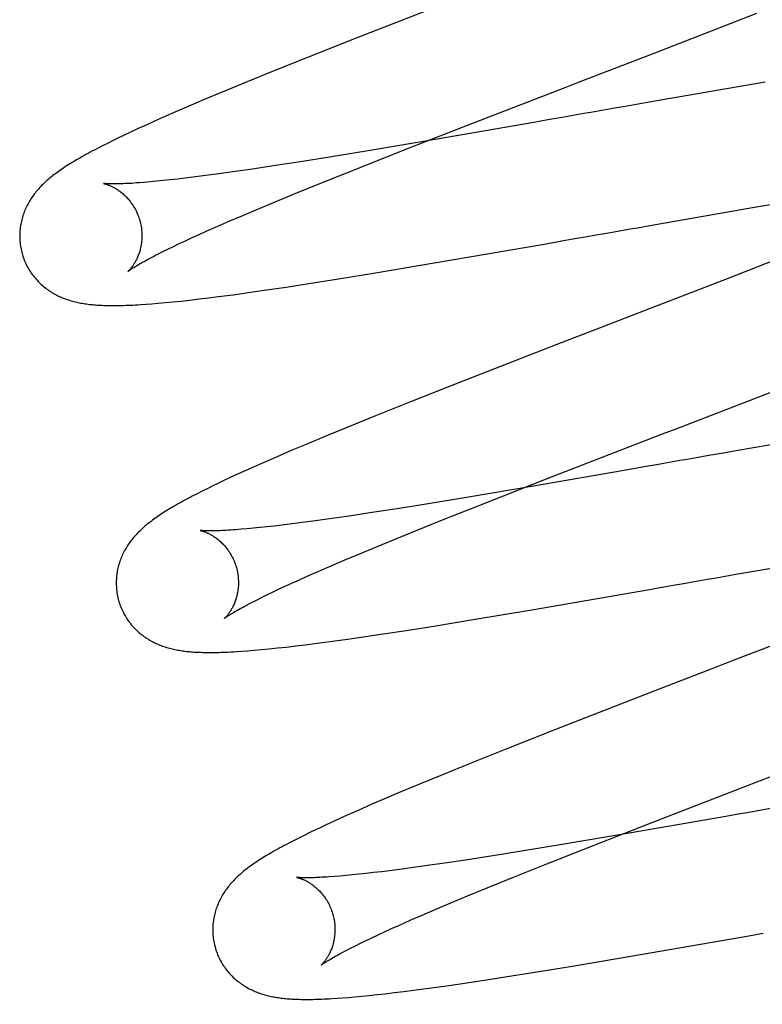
# Model space of a CAD drawing. Header units: inches. Extents: x 0 to 215, y 0 to 139.
# Tile 20 of 111: x 103.565 to 103.687, y 52.407 to 52.568. Entities that reach past the tile are written whole.
import ezdxf

# ---------------------------------------------------------------- set-up
doc = ezdxf.new("R2010")
doc.units = ezdxf.units.IN
doc.header["$LTSCALE"] = 11.804375
doc.header["$MEASUREMENT"] = 0
doc.linetypes.add('HIDDEN', pattern=[0.2, 0.1, -0.1])
doc.layers.add('DEFAULT_2', color=8, linetype='HIDDEN')

msp = doc.modelspace()

# ---------------------------------------------------------------- linework, layer by layer
at = {"layer": 'DEFAULT_2', "color": 8, "linetype": 'HIDDEN'}
for p, q in [((103.65239, 56.25888), (103.65239, 50.75838)), ((103.6351, 52.57129), (103.62037, 52.56554)), ((103.66885, 52.56301), (103.68563, 52.56956)), ((103.62037, 52.56554), (103.61243, 52.5624)), ((103.61243, 52.5624), (103.60677, 52.56013)), ((103.6565, 52.55823), (103.66885, 52.56301)), ((103.60677, 52.56013), (103.60226, 52.5583)), ((103.60226, 52.5583), (103.59881, 52.55687)), ((103.68701, 52.55824), (103.66802, 52.55496)), ((103.59881, 52.55687), (103.5955, 52.55549)), ((103.59311, 52.55447), (103.59082, 52.55348)), ((103.5955, 52.55549), (103.59311, 52.55447)), ((103.66445, 52.55434), (103.66207, 52.55392)), ((103.66802, 52.55496), (103.66445, 52.55434)), ((103.58858, 52.5525), (103.58713, 52.55186)), ((103.59082, 52.55348), (103.58858, 52.5525)), ((103.65381, 52.55247), (103.65147, 52.55206)), ((103.66207, 52.55392), (103.6597, 52.55351)), ((103.58574, 52.55123), (103.58442, 52.55063)), ((103.58713, 52.55186), (103.58574, 52.55123)), ((103.62767, 52.54703), (103.63902, 52.55146)), ((103.64915, 52.55166), (103.63333, 52.54891)), ((103.65147, 52.55206), (103.64915, 52.55166)), ((103.58204, 52.54951), (103.58098, 52.549)), ((103.58319, 52.55005), (103.58204, 52.54951)), ((103.58442, 52.55063), (103.58319, 52.55005)), ((103.57862, 52.54783), (103.57778, 52.5474)), ((103.57951, 52.54828), (103.57862, 52.54783)), ((103.63333, 52.54891), (103.62272, 52.54711)), ((103.62272, 52.54711), (103.61574, 52.54596)), ((103.61992, 52.54396), (103.62767, 52.54703)), ((103.60654, 52.54452), (103.60315, 52.54401)), ((103.61102, 52.54521), (103.60654, 52.54452)), ((103.61574, 52.54596), (103.61102, 52.54521)), ((103.59548, 52.54294), (103.59342, 52.54268)), ((103.59765, 52.54323), (103.59548, 52.54294)), ((103.59993, 52.54354), (103.59765, 52.54323)), ((103.60315, 52.54401), (103.59993, 52.54354)), ((103.61445, 52.54177), (103.61992, 52.54396)), ((103.58644, 52.54192), (103.58549, 52.54183)), ((103.58746, 52.54201), (103.58644, 52.54192)), ((103.58854, 52.54212), (103.58746, 52.54201)), ((103.58967, 52.54224), (103.58854, 52.54212)), ((103.59087, 52.54237), (103.58967, 52.54224)), ((103.59212, 52.54252), (103.59087, 52.54237)), ((103.59342, 52.54268), (103.59212, 52.54252)), ((103.61014, 52.54001), (103.61445, 52.54177)), ((103.60687, 52.53867), (103.61014, 52.54001)), ((103.68496, 52.5377), (103.69648, 52.53965)), ((103.60377, 52.53737), (103.60687, 52.53867)), ((103.59946, 52.53554), (103.60156, 52.53644)), ((103.60156, 52.53644), (103.60377, 52.53737)), ((103.66847, 52.53484), (103.68496, 52.5377)), ((103.59747, 52.53467), (103.59946, 52.53554)), ((103.66611, 52.53442), (103.66847, 52.53484)), ((103.59327, 52.53279), (103.59441, 52.5333)), ((103.59441, 52.5333), (103.59559, 52.53384)), ((103.59559, 52.53384), (103.59747, 52.53467)), ((103.6614, 52.5336), (103.66257, 52.5338)), ((103.59021, 52.53135), (103.59117, 52.53181)), ((103.59117, 52.53181), (103.59219, 52.53229)), ((103.59219, 52.53229), (103.59327, 52.53279)), ((103.63285, 52.52864), (103.65088, 52.53175)), ((103.65088, 52.53175), (103.65436, 52.53236)), ((103.58767, 52.5301), (103.58845, 52.5305)), ((103.58845, 52.5305), (103.5893, 52.53091)), ((103.5893, 52.53091), (103.59021, 52.53135)), ((103.69295, 52.53082), (103.68078, 52.52607)), ((103.62329, 52.52703), (103.63285, 52.52864)), ((103.61723, 52.52604), (103.62329, 52.52703)), ((103.60865, 52.52471), (103.61238, 52.52528)), ((103.61238, 52.52528), (103.61723, 52.52604)), ((103.68078, 52.52607), (103.6651, 52.52)), ((103.59753, 52.52313), (103.59996, 52.52345)), ((103.59996, 52.52345), (103.60247, 52.5238)), ((103.60247, 52.5238), (103.60507, 52.52417)), ((103.60507, 52.52417), (103.60865, 52.52471)), ((103.58574, 52.52189), (103.5867, 52.52196)), ((103.5867, 52.52196), (103.58773, 52.52205)), ((103.58773, 52.52205), (103.58886, 52.52215)), ((103.58886, 52.52215), (103.5901, 52.52227)), ((103.5901, 52.52227), (103.59145, 52.52241)), ((103.59145, 52.52241), (103.59291, 52.52257)), ((103.59291, 52.52257), (103.59442, 52.52275)), ((103.59442, 52.52275), (103.59596, 52.52293)), ((103.59596, 52.52293), (103.59753, 52.52313)), ((103.65293, 52.51529), (103.63701, 52.50909)), ((103.63701, 52.50909), (103.629, 52.50592)), ((103.629, 52.50592), (103.62329, 52.50363)), ((103.62329, 52.50363), (103.61874, 52.50179)), ((103.61874, 52.50179), (103.61525, 52.50035)), ((103.70271, 52.50143), (103.68255, 52.49795)), ((103.61525, 52.50035), (103.6119, 52.49895)), ((103.6518, 52.4935), (103.67024, 52.50065)), ((103.60949, 52.49793), (103.60716, 52.49693)), ((103.6119, 52.49895), (103.60949, 52.49793)), ((103.68255, 52.49795), (103.68017, 52.49753)), ((103.60716, 52.49693), (103.60491, 52.49595)), ((103.6778, 52.49712), (103.67543, 52.4967)), ((103.68017, 52.49753), (103.6778, 52.49712)), ((103.60203, 52.49467), (103.60071, 52.49407)), ((103.60344, 52.4953), (103.60203, 52.49467)), ((103.60491, 52.49595), (103.60344, 52.4953)), ((103.66489, 52.49486), (103.6491, 52.49212)), ((103.66722, 52.49526), (103.66489, 52.49486)), ((103.66955, 52.49567), (103.66722, 52.49526)), ((103.59834, 52.49296), (103.59728, 52.49246)), ((103.59948, 52.4935), (103.59834, 52.49296)), ((103.60071, 52.49407), (103.59948, 52.4935)), ((103.64161, 52.48951), (103.6518, 52.4935)), ((103.59493, 52.4913), (103.59409, 52.49088)), ((103.59583, 52.49175), (103.59493, 52.4913)), ((103.6491, 52.49212), (103.6385, 52.49032)), ((103.59409, 52.49088), (103.5933, 52.49047)), ((103.6385, 52.49032), (103.63153, 52.48917)), ((103.62681, 52.48842), (103.62234, 52.48773)), ((103.63153, 52.48917), (103.62681, 52.48842)), ((103.63397, 52.48648), (103.64161, 52.48951)), ((103.61346, 52.48644), (103.61129, 52.48615)), ((103.61574, 52.48676), (103.61346, 52.48644)), ((103.61895, 52.48722), (103.61574, 52.48676)), ((103.62234, 52.48773), (103.61895, 52.48722)), ((103.62859, 52.48431), (103.63397, 52.48648)), ((103.60225, 52.48513), (103.6013, 52.48505)), ((103.60327, 52.48522), (103.60225, 52.48513)), ((103.60435, 52.48533), (103.60327, 52.48522)), ((103.60548, 52.48545), (103.60435, 52.48533)), ((103.60668, 52.48558), (103.60548, 52.48545)), ((103.60793, 52.48573), (103.60668, 52.48558)), ((103.60923, 52.48589), (103.60793, 52.48573)), ((103.61129, 52.48615), (103.60923, 52.48589)), ((103.62437, 52.48258), (103.62859, 52.48431)), ((103.62117, 52.48126), (103.62437, 52.48258)), ((103.61601, 52.47907), (103.61816, 52.47999)), ((103.61816, 52.47999), (103.62117, 52.48126)), ((103.6858, 52.47831), (103.70116, 52.48098)), ((103.61398, 52.47819), (103.61601, 52.47907)), ((103.68224, 52.47769), (103.6858, 52.47831)), ((103.60968, 52.47628), (103.61084, 52.4768)), ((103.61084, 52.4768), (103.61206, 52.47735)), ((103.61206, 52.47735), (103.61398, 52.47819)), ((103.60652, 52.47481), (103.60751, 52.47528)), ((103.60751, 52.47528), (103.60857, 52.47577)), ((103.60857, 52.47577), (103.60968, 52.47628)), ((103.64882, 52.47188), (103.66811, 52.47521)), ((103.66811, 52.47521), (103.67044, 52.47562)), ((103.67396, 52.47624), (103.67514, 52.47645)), ((103.60312, 52.47313), (103.60388, 52.47352)), ((103.60388, 52.47352), (103.6047, 52.47393)), ((103.6047, 52.47393), (103.60558, 52.47436)), ((103.60558, 52.47436), (103.60652, 52.47481)), ((103.63922, 52.47026), (103.64882, 52.47188)), ((103.63312, 52.46927), (103.63922, 52.47026)), ((103.62826, 52.4685), (103.63312, 52.46927)), ((103.61577, 52.46667), (103.6183, 52.46702)), ((103.6183, 52.46702), (103.62091, 52.46739)), ((103.62091, 52.46739), (103.62451, 52.46792)), ((103.62451, 52.46792), (103.62826, 52.4685)), ((103.60458, 52.46535), (103.60584, 52.46547)), ((103.60584, 52.46547), (103.60722, 52.46562)), ((103.60722, 52.46562), (103.6087, 52.46578)), ((103.6087, 52.46578), (103.61022, 52.46596)), ((103.61022, 52.46596), (103.61176, 52.46614)), ((103.61176, 52.46614), (103.61333, 52.46634)), ((103.61333, 52.46634), (103.61577, 52.46667)), ((103.60138, 52.46509), (103.60237, 52.46516)), ((103.60237, 52.46516), (103.60343, 52.46525)), ((103.60343, 52.46525), (103.60458, 52.46535)), ((103.66725, 52.45793), (103.65245, 52.45216)), ((103.65245, 52.45216), (103.64447, 52.449)), ((103.64447, 52.449), (103.63877, 52.44672)), ((103.63877, 52.44672), (103.63424, 52.44488)), ((103.63424, 52.44488), (103.63076, 52.44344)), ((103.63076, 52.44344), (103.62743, 52.44205)), ((103.62743, 52.44205), (103.62503, 52.44103)), ((103.62269, 52.44003), (103.62044, 52.43904)), ((103.62503, 52.44103), (103.62269, 52.44003)), ((103.61902, 52.43841), (103.61767, 52.43781)), ((103.62044, 52.43904), (103.61902, 52.43841)), ((103.68058, 52.43805), (103.66476, 52.4353)), ((103.68291, 52.43846), (103.68058, 52.43805)), ((103.6152, 52.43667), (103.61408, 52.43615)), ((103.6164, 52.43723), (103.6152, 52.43667)), ((103.61767, 52.43781), (103.6164, 52.43723)), ((103.65902, 52.43336), (103.67033, 52.43778)), ((103.61159, 52.43494), (103.6107, 52.4345)), ((103.61253, 52.43541), (103.61159, 52.43494)), ((103.66476, 52.4353), (103.65415, 52.43351)), ((103.60986, 52.43407), (103.60907, 52.43366)), ((103.6107, 52.4345), (103.60986, 52.43407)), ((103.65415, 52.43351), (103.64717, 52.43236)), ((103.6513, 52.4303), (103.65902, 52.43336)), ((103.64246, 52.4316), (103.63798, 52.43091)), ((103.64717, 52.43236), (103.64246, 52.4316)), ((103.63217, 52.43006), (103.62986, 52.42973)), ((103.6346, 52.43041), (103.63217, 52.43006)), ((103.63798, 52.43091), (103.6346, 52.43041)), ((103.64584, 52.42811), (103.6513, 52.4303)), ((103.61844, 52.42837), (103.61746, 52.42828)), ((103.61948, 52.42847), (103.61844, 52.42837)), ((103.62058, 52.42858), (103.61948, 52.42847)), ((103.62174, 52.42871), (103.62058, 52.42858)), ((103.62296, 52.42885), (103.62174, 52.42871)), ((103.62423, 52.429), (103.62296, 52.42885)), ((103.62556, 52.42916), (103.62423, 52.429)), ((103.62765, 52.42943), (103.62556, 52.42916)), ((103.62986, 52.42973), (103.62765, 52.42943)), ((103.61746, 52.42828), (103.61654, 52.42821)), ((103.64155, 52.42636), (103.64584, 52.42811)), ((103.63829, 52.42502), (103.64155, 52.42636)), ((103.63301, 52.4228), (103.63521, 52.42373)), ((103.63521, 52.42373), (103.63829, 52.42502)), ((103.62894, 52.42104), (103.63092, 52.4219)), ((103.63092, 52.4219), (103.63301, 52.4228)), ((103.62707, 52.42021), (103.62894, 52.42104)), ((103.62268, 52.41819), (103.62369, 52.41867)), ((103.62369, 52.41867), (103.62476, 52.41917)), ((103.62476, 52.41917), (103.62589, 52.41968)), ((103.62589, 52.41968), (103.62707, 52.42021)), ((103.68433, 52.4185), (103.68667, 52.41891)), ((103.61998, 52.41688), (103.62082, 52.4173)), ((103.62082, 52.4173), (103.62172, 52.41774)), ((103.62172, 52.41774), (103.62268, 52.41819)), ((103.66506, 52.41516), (103.68433, 52.4185)), ((103.61919, 52.41649), (103.61998, 52.41688)), ((103.65545, 52.41355), (103.66506, 52.41516)), ((103.64447, 52.41177), (103.64935, 52.41255)), ((103.64935, 52.41255), (103.65545, 52.41355)), ((103.63451, 52.41028), (103.63711, 52.41066)), ((103.63711, 52.41066), (103.64072, 52.4112)), ((103.64072, 52.4112), (103.64447, 52.41177)), ((103.6235, 52.40888), (103.62487, 52.40903)), ((103.62487, 52.40903), (103.62633, 52.4092)), ((103.62633, 52.4092), (103.62788, 52.40939)), ((103.62788, 52.40939), (103.62949, 52.4096)), ((103.62949, 52.4096), (103.63197, 52.40993)), ((103.63197, 52.40993), (103.63451, 52.41028)), ((103.61697, 52.40828), (103.61789, 52.40835)), ((103.61789, 52.40835), (103.61887, 52.40843)), ((103.61887, 52.40843), (103.61991, 52.40852)), ((103.61991, 52.40852), (103.62102, 52.40862)), ((103.62102, 52.40862), (103.62221, 52.40874)), ((103.62221, 52.40874), (103.6235, 52.40888))]:
    msp.add_line(p, q, dxfattribs=at)
for points in [[(103.63902, 52.55146), (103.65428, 52.55737), (103.6565, 52.55823)], [(103.6597, 52.55351), (103.65852, 52.5533), (103.65734, 52.55309), (103.65616, 52.55288), (103.65498, 52.55268), (103.65381, 52.55247)], [(103.58098, 52.549), (103.58047, 52.54875), (103.57951, 52.54828)], [(103.57778, 52.5474), (103.57738, 52.54719), (103.57699, 52.54698), (103.57661, 52.54678), (103.57625, 52.54658), (103.57589, 52.54639), (103.57554, 52.5462), (103.57521, 52.54601), (103.57488, 52.54582), (103.57456, 52.54564), (103.57425, 52.54546), (103.57395, 52.54528), (103.57365, 52.5451), (103.57337, 52.54492), (103.57309, 52.54475), (103.57282, 52.54458), (103.57256, 52.54441), (103.5723, 52.54424), (103.57205, 52.54408), (103.57181, 52.54391), (103.57158, 52.54375), (103.57135, 52.54358), (103.57112, 52.54342), (103.57091, 52.54326), (103.57069, 52.5431), (103.57049, 52.54294), (103.57029, 52.54278), (103.57009, 52.54262), (103.5699, 52.54246), (103.56971, 52.5423), (103.56952, 52.54214), (103.56934, 52.54198), (103.56916, 52.54182), (103.56899, 52.54165), (103.56882, 52.54148), (103.56865, 52.54131), (103.56849, 52.54114), (103.56832, 52.54097), (103.56817, 52.5408), (103.56801, 52.54063), (103.56786, 52.54045), (103.56772, 52.54027), (103.56757, 52.54009), (103.56743, 52.53991), (103.56729, 52.53972), (103.56716, 52.53953), (103.56703, 52.53934), (103.5669, 52.53915), (103.56678, 52.53895), (103.56666, 52.53875), (103.56654, 52.53855), (103.56642, 52.53834), (103.56631, 52.53814), (103.56621, 52.53793), (103.56611, 52.53771), (103.56601, 52.5375), (103.56591, 52.53728), (103.56583, 52.53706), (103.56574, 52.53684), (103.56566, 52.53662), (103.56559, 52.53639), (103.56551, 52.53616), (103.56545, 52.53593), (103.56539, 52.53569), (103.56533, 52.53545), (103.56528, 52.53521), (103.56523, 52.53497), (103.56519, 52.53472), (103.56515, 52.53448), (103.56512, 52.53423), (103.5651, 52.53398), (103.56508, 52.53373), (103.56507, 52.53347), (103.56506, 52.53322), (103.56506, 52.53296), (103.56506, 52.53271), (103.56508, 52.53245), (103.56509, 52.53219), (103.56512, 52.53194), (103.56515, 52.53168), (103.56518, 52.53142), (103.56523, 52.53117), (103.56528, 52.53091), (103.56533, 52.53066), (103.56539, 52.53041), (103.56545, 52.5302)], [(103.57877, 52.54165), (103.57876, 52.54166), (103.57877, 52.54165), (103.57878, 52.54165), (103.5788, 52.54165), (103.57883, 52.54164), (103.57887, 52.54163), (103.57891, 52.54162), (103.57896, 52.54161), (103.57901, 52.5416), (103.57907, 52.54158), (103.57913, 52.54156), (103.5792, 52.54154), (103.57928, 52.54152), (103.57935, 52.54149), (103.57944, 52.54147), (103.57952, 52.54143), (103.57961, 52.5414), (103.57971, 52.54136), (103.5798, 52.54132), (103.5799, 52.54128), (103.58001, 52.54123), (103.58011, 52.54118), (103.58022, 52.54113), (103.58033, 52.54107), (103.58044, 52.54101), (103.58056, 52.54095), (103.58068, 52.54088), (103.5808, 52.54081), (103.58092, 52.54073), (103.58105, 52.54065), (103.58118, 52.54056), (103.58131, 52.54047), (103.58144, 52.54038), (103.58157, 52.54028), (103.5817, 52.54017), (103.58184, 52.54006), (103.58197, 52.53994), (103.58211, 52.53982), (103.58225, 52.5397), (103.58238, 52.53956), (103.58252, 52.53942), (103.58266, 52.53928), (103.58279, 52.53912), (103.58293, 52.53896), (103.58306, 52.5388), (103.58319, 52.53863), (103.58332, 52.53846), (103.58345, 52.53828), (103.58357, 52.53809), (103.5837, 52.5379), (103.58381, 52.5377), (103.58393, 52.5375), (103.58403, 52.5373), (103.58414, 52.53709), (103.58424, 52.53688), (103.58433, 52.53666), (103.58442, 52.53644), (103.58451, 52.53621), (103.58459, 52.53599), (103.58466, 52.53576), (103.58472, 52.53556)], [(103.58549, 52.54183), (103.58459, 52.54177), (103.58417, 52.54174), (103.58377, 52.54171), (103.58338, 52.54168), (103.583, 52.54166), (103.58265, 52.54164), (103.58231, 52.54163), (103.58198, 52.54162), (103.58167, 52.5416), (103.58138, 52.5416), (103.58111, 52.54159), (103.58085, 52.54159), (103.58062, 52.54158), (103.5804, 52.54158), (103.58019, 52.54158), (103.58001, 52.54159), (103.57984, 52.54159), (103.57969, 52.54159), (103.57955, 52.5416), (103.57942, 52.5416), (103.57931, 52.54161), (103.5792, 52.54161), (103.57911, 52.54162), (103.57903, 52.54163), (103.57897, 52.54163), (103.57891, 52.54164), (103.57886, 52.54164), (103.57882, 52.54165), (103.57879, 52.54165), (103.57878, 52.54165), (103.57877, 52.54165)], [(103.58472, 52.53556), (103.58477, 52.53536), (103.58483, 52.53512), (103.58488, 52.53489), (103.58492, 52.53465), (103.58496, 52.53442), (103.58499, 52.53419), (103.58501, 52.53395), (103.58503, 52.53372), (103.58504, 52.53349), (103.58505, 52.53326), (103.58505, 52.53303), (103.58505, 52.5328), (103.58504, 52.53258), (103.58502, 52.53236), (103.585, 52.53215), (103.58498, 52.53193), (103.58495, 52.53172), (103.58491, 52.53152), (103.58487, 52.53132), (103.58483, 52.53112), (103.58479, 52.53093), (103.58474, 52.53074), (103.58469, 52.53056), (103.58463, 52.53039), (103.58458, 52.53022), (103.58452, 52.53006), (103.58446, 52.5299), (103.5844, 52.52974), (103.58434, 52.52959), (103.58427, 52.52945), (103.58421, 52.52931), (103.58414, 52.52917), (103.58408, 52.52904), (103.58401, 52.52892), (103.58394, 52.5288), (103.58388, 52.52869), (103.58381, 52.52858), (103.58375, 52.52847), (103.58368, 52.52837), (103.58362, 52.52827), (103.58355, 52.52818), (103.58349, 52.52809), (103.58343, 52.528), (103.58337, 52.52792), (103.58331, 52.52785), (103.58325, 52.52778), (103.58319, 52.52771), (103.58314, 52.52765), (103.58309, 52.52759), (103.58304, 52.52753), (103.58299, 52.52748), (103.58295, 52.52744), (103.58291, 52.5274), (103.58288, 52.52737), (103.58285, 52.52734), (103.58282, 52.52731), (103.5828, 52.52729), (103.58278, 52.52727), (103.58277, 52.52726), (103.58277, 52.52726)], [(103.65787, 52.53298), (103.65904, 52.53318), (103.6614, 52.5336)], [(103.66257, 52.5338), (103.66493, 52.53422), (103.66611, 52.53442)], [(103.65436, 52.53236), (103.65553, 52.53257), (103.65787, 52.53298)], [(103.56545, 52.5302), (103.56551, 52.52999), (103.56559, 52.52974), (103.56567, 52.52949), (103.56576, 52.52925), (103.56585, 52.52901), (103.56596, 52.52877), (103.56606, 52.52854), (103.56617, 52.5283), (103.56629, 52.52808), (103.56642, 52.52785), (103.56654, 52.52763), (103.56668, 52.52741), (103.56681, 52.52719), (103.56696, 52.52698), (103.5671, 52.52678), (103.56725, 52.52658), (103.56741, 52.52638), (103.56757, 52.52619), (103.56773, 52.526), (103.56789, 52.52581), (103.56806, 52.52563), (103.56823, 52.52546), (103.56841, 52.52529), (103.56859, 52.52512), (103.56877, 52.52497), (103.56895, 52.52481), (103.56913, 52.52466), (103.56932, 52.52451), (103.56951, 52.52437), (103.5697, 52.52423), (103.56989, 52.5241), (103.57009, 52.52397), (103.57029, 52.52384), (103.57049, 52.52372), (103.5707, 52.52361), (103.5709, 52.52349), (103.57111, 52.52338), (103.57132, 52.52328), (103.57153, 52.52318), (103.57174, 52.52309), (103.57195, 52.52299), (103.57216, 52.52291), (103.57238, 52.52282), (103.5726, 52.52274), (103.57282, 52.52266), (103.57304, 52.52259), (103.57326, 52.52252), (103.57348, 52.52245), (103.57371, 52.52239), (103.57393, 52.52233), (103.57416, 52.52227), (103.57439, 52.52222), (103.57462, 52.52217), (103.57484, 52.52212), (103.57507, 52.52208), (103.5753, 52.52204), (103.57554, 52.522), (103.57577, 52.52196), (103.576, 52.52193), (103.57624, 52.5219), (103.57648, 52.52187), (103.57672, 52.52184), (103.57696, 52.52182), (103.57721, 52.5218), (103.57747, 52.52177), (103.57773, 52.52176), (103.57799, 52.52174), (103.57826, 52.52172), (103.57854, 52.52171), (103.57882, 52.5217), (103.57911, 52.52169), (103.57941, 52.52168), (103.57971, 52.52168), (103.58002, 52.52167), (103.58034, 52.52167), (103.58067, 52.52167), (103.581, 52.52168), (103.58134, 52.52168), (103.58169, 52.52169), (103.58205, 52.5217), (103.58242, 52.52171), (103.5828, 52.52172), (103.58318, 52.52174), (103.58358, 52.52176), (103.58399, 52.52178), (103.58441, 52.5218), (103.58484, 52.52183), (103.58574, 52.52189)], [(103.58277, 52.52726), (103.58277, 52.52727), (103.58279, 52.52728), (103.58281, 52.5273), (103.58284, 52.52732), (103.58288, 52.52735), (103.58293, 52.52739), (103.58299, 52.52743), (103.58306, 52.52748), (103.58314, 52.52754), (103.58323, 52.5276), (103.58334, 52.52767), (103.58345, 52.52774), (103.58358, 52.52783), (103.58372, 52.52792), (103.58388, 52.52801), (103.58405, 52.52812), (103.58424, 52.52823), (103.58444, 52.52835), (103.58466, 52.52848), (103.58489, 52.52861), (103.58514, 52.52875), (103.5854, 52.5289), (103.58568, 52.52905), (103.58597, 52.52921), (103.58628, 52.52938), (103.5866, 52.52955), (103.58694, 52.52973), (103.5873, 52.52991), (103.58767, 52.5301)], [(103.6651, 52.52), (103.66287, 52.51914), (103.65293, 52.51529)], [(103.67024, 52.50065), (103.67247, 52.50151), (103.69383, 52.50979)], [(103.67543, 52.4967), (103.67425, 52.4965), (103.67308, 52.49629), (103.6719, 52.49608), (103.67072, 52.49588), (103.66955, 52.49567)], [(103.59728, 52.49246), (103.59678, 52.49222), (103.59583, 52.49175)], [(103.5933, 52.49047), (103.59292, 52.49027), (103.59255, 52.49007), (103.5922, 52.48988), (103.59185, 52.48969), (103.59151, 52.4895), (103.59118, 52.48932), (103.59086, 52.48914), (103.59055, 52.48896), (103.59024, 52.48878), (103.58995, 52.48861), (103.58966, 52.48844), (103.58939, 52.48827), (103.58912, 52.48811), (103.58885, 52.48794), (103.5886, 52.48778), (103.58835, 52.48762), (103.58811, 52.48746), (103.58788, 52.48731), (103.58765, 52.48715), (103.58743, 52.487), (103.58722, 52.48685), (103.58701, 52.4867), (103.58681, 52.48655), (103.58661, 52.4864), (103.58641, 52.48626), (103.58622, 52.48611), (103.58603, 52.48596), (103.58585, 52.48581), (103.58567, 52.48566), (103.58549, 52.4855), (103.58531, 52.48535), (103.58514, 52.48519), (103.58497, 52.48503), (103.5848, 52.48487), (103.58463, 52.48471), (103.58446, 52.48455), (103.5843, 52.48438), (103.58414, 52.48421), (103.58398, 52.48404), (103.58383, 52.48386), (103.58367, 52.48368), (103.58353, 52.4835), (103.58338, 52.48332), (103.58324, 52.48314), (103.5831, 52.48295), (103.58297, 52.48276), (103.58283, 52.48257), (103.58271, 52.48238), (103.58258, 52.48218), (103.58246, 52.48198), (103.58234, 52.48178), (103.58223, 52.48157), (103.58211, 52.48136), (103.58201, 52.48115), (103.5819, 52.48094), (103.58181, 52.48072), (103.58171, 52.48051), (103.58162, 52.48029), (103.58154, 52.48007), (103.58146, 52.47984), (103.58138, 52.47961), (103.58131, 52.47938), (103.58124, 52.47915), (103.58118, 52.47891), (103.58112, 52.47868), (103.58107, 52.47844), (103.58102, 52.47819), (103.58098, 52.47795), (103.58095, 52.4777), (103.58092, 52.47745), (103.58089, 52.4772), (103.58087, 52.47694), (103.58086, 52.47669), (103.58085, 52.47644), (103.58085, 52.47618), (103.58085, 52.47592), (103.58087, 52.47566), (103.58088, 52.47541), (103.58091, 52.47515), (103.58094, 52.47489), (103.58097, 52.47464), (103.58102, 52.47438), (103.58107, 52.47412), (103.58112, 52.47387), (103.58118, 52.47362), (103.58124, 52.47341)], [(103.6013, 52.48505), (103.6004, 52.48498), (103.59998, 52.48495), (103.59958, 52.48492), (103.59919, 52.48489), (103.59881, 52.48487), (103.59846, 52.48485), (103.59812, 52.48484), (103.59779, 52.48482), (103.59748, 52.48481), (103.59719, 52.48481), (103.59692, 52.4848), (103.59666, 52.48479), (103.59641, 52.48479), (103.59619, 52.48479), (103.59599, 52.48479), (103.5958, 52.48479), (103.59563, 52.4848), (103.59547, 52.4848), (103.59533, 52.48481), (103.5952, 52.48481), (103.59509, 52.48482), (103.59499, 52.48482), (103.5949, 52.48483), (103.59482, 52.48484), (103.59475, 52.48484), (103.59469, 52.48485), (103.59465, 52.48485), (103.59461, 52.48486), (103.59458, 52.48486), (103.59456, 52.48486), (103.59456, 52.48486)], [(103.59456, 52.48486), (103.59456, 52.48486), (103.59456, 52.48486), (103.59458, 52.48486), (103.5946, 52.48486), (103.59463, 52.48485), (103.59466, 52.48484), (103.5947, 52.48483), (103.59475, 52.48482), (103.5948, 52.48481), (103.59486, 52.48479), (103.59493, 52.48477), (103.595, 52.48475), (103.59507, 52.48473), (103.59515, 52.4847), (103.59523, 52.48467), (103.59532, 52.48464), (103.59541, 52.48461), (103.5955, 52.48457), (103.5956, 52.48453), (103.5957, 52.48449), (103.5958, 52.48444), (103.59591, 52.48439), (103.59602, 52.48434), (103.59613, 52.48428), (103.59624, 52.48422), (103.59636, 52.48416), (103.59647, 52.48409), (103.59659, 52.48401), (103.59672, 52.48394), (103.59684, 52.48386), (103.59697, 52.48377), (103.5971, 52.48368), (103.59723, 52.48358), (103.59736, 52.48348), (103.5975, 52.48338), (103.59763, 52.48327), (103.59777, 52.48315), (103.5979, 52.48303), (103.59804, 52.4829), (103.59818, 52.48277), (103.59831, 52.48263), (103.59845, 52.48248), (103.59859, 52.48233), (103.59872, 52.48217), (103.59886, 52.48201), (103.59899, 52.48184), (103.59912, 52.48166), (103.59924, 52.48148), (103.59937, 52.4813), (103.59949, 52.48111), (103.5996, 52.48091), (103.59972, 52.48071), (103.59983, 52.4805), (103.59993, 52.4803), (103.60003, 52.48008), (103.60012, 52.47987), (103.60021, 52.47965), (103.6003, 52.47942), (103.60038, 52.47919), (103.60045, 52.47897), (103.60051, 52.47877)], [(103.60051, 52.47877), (103.60056, 52.47857), (103.60062, 52.47833), (103.60067, 52.4781), (103.60071, 52.47786), (103.60075, 52.47763), (103.60078, 52.47739), (103.6008, 52.47716), (103.60082, 52.47693), (103.60083, 52.47669), (103.60084, 52.47646), (103.60084, 52.47624), (103.60084, 52.47601), (103.60083, 52.47579), (103.60081, 52.47557), (103.60079, 52.47535), (103.60077, 52.47514), (103.60074, 52.47493), (103.6007, 52.47472), (103.60066, 52.47452), (103.60062, 52.47433), (103.60058, 52.47414), (103.60053, 52.47395), (103.60048, 52.47377), (103.60042, 52.4736), (103.60037, 52.47343), (103.60031, 52.47326), (103.60025, 52.4731), (103.60019, 52.47295), (103.60013, 52.4728), (103.60006, 52.47265), (103.6, 52.47251), (103.59993, 52.47238), (103.59987, 52.47225), (103.5998, 52.47213), (103.59973, 52.47201), (103.59967, 52.47189), (103.5996, 52.47178), (103.59954, 52.47167), (103.59947, 52.47157), (103.5994, 52.47148), (103.59934, 52.47138), (103.59928, 52.47129), (103.59922, 52.47121), (103.59916, 52.47113), (103.5991, 52.47105), (103.59904, 52.47098), (103.59898, 52.47091), (103.59893, 52.47085), (103.59888, 52.47079), (103.59883, 52.47074), (103.59878, 52.47069), (103.59874, 52.47065), (103.5987, 52.47061), (103.59867, 52.47057), (103.59864, 52.47054), (103.59861, 52.47052), (103.59859, 52.4705), (103.59857, 52.47048), (103.59856, 52.47047), (103.59856, 52.47047)], [(103.67514, 52.47645), (103.6775, 52.47686), (103.67869, 52.47707)], [(103.67869, 52.47707), (103.68105, 52.47748), (103.68224, 52.47769)], [(103.67044, 52.47562), (103.67161, 52.47583), (103.67396, 52.47624)], [(103.58124, 52.47341), (103.5813, 52.47319), (103.58138, 52.47295), (103.58146, 52.4727), (103.58155, 52.47246), (103.58165, 52.47221), (103.58175, 52.47198), (103.58186, 52.47174), (103.58197, 52.47151), (103.58209, 52.47128), (103.58221, 52.47105), (103.58234, 52.47083), (103.58247, 52.47061), (103.58261, 52.47039), (103.58275, 52.47018), (103.5829, 52.46997), (103.58305, 52.46977), (103.58321, 52.46957), (103.58337, 52.46938), (103.58353, 52.46919), (103.5837, 52.46901), (103.58387, 52.46883), (103.58404, 52.46865), (103.58422, 52.46848), (103.58439, 52.46832), (103.58457, 52.46816), (103.58476, 52.468), (103.58494, 52.46785), (103.58513, 52.46771), (103.58532, 52.46756), (103.58551, 52.46743), (103.58571, 52.46729), (103.58591, 52.46716), (103.58611, 52.46704), (103.58631, 52.46692), (103.58652, 52.4668), (103.58672, 52.46669), (103.58693, 52.46658), (103.58714, 52.46647), (103.58735, 52.46637), (103.58756, 52.46628), (103.58778, 52.46619), (103.58799, 52.4661), (103.58821, 52.46602), (103.58843, 52.46594), (103.58865, 52.46586), (103.58887, 52.46579), (103.58909, 52.46572), (103.58932, 52.46565), (103.58954, 52.46559), (103.58977, 52.46553), (103.59, 52.46547), (103.59023, 52.46542), (103.59045, 52.46537), (103.59068, 52.46532), (103.59091, 52.46528), (103.59115, 52.46524), (103.59138, 52.4652), (103.59161, 52.46516), (103.59185, 52.46513), (103.59209, 52.4651), (103.59233, 52.46507), (103.59257, 52.46505), (103.59282, 52.46502), (103.59307, 52.465), (103.59332, 52.46498), (103.59358, 52.46496), (103.59385, 52.46494), (103.59412, 52.46493), (103.5944, 52.46492), (103.59469, 52.46491), (103.59498, 52.4649), (103.59528, 52.46489), (103.59559, 52.46489), (103.5959, 52.46488), (103.59623, 52.46488), (103.59656, 52.46488), (103.5969, 52.46489), (103.59725, 52.46489), (103.59762, 52.4649), (103.59799, 52.46491), (103.59837, 52.46492), (103.59876, 52.46494), (103.59917, 52.46496), (103.59958, 52.46498), (103.60001, 52.465), (103.60045, 52.46503), (103.60138, 52.46509)], [(103.59856, 52.47047), (103.59857, 52.47048), (103.59858, 52.47049), (103.5986, 52.47051), (103.59864, 52.47053), (103.59868, 52.47056), (103.59873, 52.4706), (103.59879, 52.47064), (103.59886, 52.47069), (103.59894, 52.47075), (103.59903, 52.47081), (103.59913, 52.47088), (103.59925, 52.47096), (103.59938, 52.47104), (103.59952, 52.47113), (103.59968, 52.47123), (103.59985, 52.47134), (103.60004, 52.47145), (103.60025, 52.47157), (103.60046, 52.4717), (103.6007, 52.47183), (103.60095, 52.47197), (103.60121, 52.47212), (103.60149, 52.47227), (103.60178, 52.47243), (103.60209, 52.4726), (103.60242, 52.47277), (103.60276, 52.47295), (103.60312, 52.47313)], [(103.68834, 52.46609), (103.68162, 52.46349), (103.6805, 52.46306), (103.67938, 52.46263), (103.67827, 52.4622), (103.66725, 52.45793)], [(103.67033, 52.43778), (103.68555, 52.44367), (103.68666, 52.4441), (103.68777, 52.44453), (103.68889, 52.44496), (103.7001, 52.4493)], [(103.69114, 52.4399), (103.68996, 52.43969), (103.68878, 52.43948), (103.6876, 52.43928), (103.68642, 52.43907)], [(103.68642, 52.43907), (103.68408, 52.43866), (103.68291, 52.43846)], [(103.61408, 52.43615), (103.61355, 52.43589), (103.61253, 52.43541)], [(103.60907, 52.43366), (103.60869, 52.43347), (103.60832, 52.43327), (103.60797, 52.43308), (103.60762, 52.43289), (103.60728, 52.4327), (103.60696, 52.43252), (103.60664, 52.43234), (103.60633, 52.43216), (103.60603, 52.43199), (103.60574, 52.43182), (103.60545, 52.43165), (103.60518, 52.43148), (103.60491, 52.43132), (103.60465, 52.43115), (103.60439, 52.43099), (103.60415, 52.43083), (103.60391, 52.43068), (103.60368, 52.43052), (103.60345, 52.43037), (103.60323, 52.43022), (103.60302, 52.43006), (103.60281, 52.42991), (103.6026, 52.42977), (103.6024, 52.42962), (103.60221, 52.42947), (103.60202, 52.42932), (103.60183, 52.42917), (103.60164, 52.42902), (103.60146, 52.42887), (103.60128, 52.42871), (103.6011, 52.42856), (103.60093, 52.4284), (103.60075, 52.42824), (103.60058, 52.42808), (103.60042, 52.42792), (103.60025, 52.42775), (103.60009, 52.42758), (103.59993, 52.42741), (103.59977, 52.42724), (103.59961, 52.42707), (103.59946, 52.42689), (103.59931, 52.42671), (103.59917, 52.42653), (103.59903, 52.42634), (103.59889, 52.42616), (103.59875, 52.42597), (103.59862, 52.42578), (103.59849, 52.42559), (103.59837, 52.42539), (103.59825, 52.42519), (103.59813, 52.42499), (103.59801, 52.42478), (103.5979, 52.42457), (103.5978, 52.42436), (103.59769, 52.42415), (103.5976, 52.42393), (103.5975, 52.42371), (103.59741, 52.42349), (103.59733, 52.42327), (103.59725, 52.42305), (103.59717, 52.42282), (103.5971, 52.42259), (103.59703, 52.42236), (103.59697, 52.42212), (103.59691, 52.42188), (103.59686, 52.42164), (103.59681, 52.4214), (103.59677, 52.42115), (103.59674, 52.42091), (103.59671, 52.42066), (103.59668, 52.4204), (103.59666, 52.42015), (103.59665, 52.4199), (103.59664, 52.41964), (103.59664, 52.41939), (103.59665, 52.41913), (103.59666, 52.41887), (103.59667, 52.41862), (103.5967, 52.41836), (103.59673, 52.4181), (103.59676, 52.41784), (103.59681, 52.41759), (103.59686, 52.41733), (103.59691, 52.41708), (103.59697, 52.41683), (103.59703, 52.41662)], [(103.61035, 52.42807), (103.61035, 52.42807), (103.61034, 52.42807), (103.61035, 52.42807), (103.61036, 52.42807), (103.61039, 52.42807), (103.61041, 52.42806), (103.61045, 52.42805), (103.61049, 52.42804), (103.61054, 52.42803), (103.61059, 52.42802), (103.61065, 52.428), (103.61071, 52.42798), (103.61078, 52.42796), (103.61086, 52.42794), (103.61093, 52.42791), (103.61102, 52.42788), (103.6111, 52.42785), (103.61119, 52.42782), (103.61129, 52.42778), (103.61138, 52.42774), (103.61148, 52.4277), (103.61158, 52.42765), (103.61169, 52.4276), (103.6118, 52.42755), (103.61191, 52.42749), (103.61202, 52.42743), (103.61214, 52.42737), (103.61226, 52.4273), (103.61238, 52.42723), (103.6125, 52.42715), (103.61263, 52.42707), (103.61275, 52.42698), (103.61288, 52.42689), (103.61302, 52.4268), (103.61315, 52.4267), (103.61328, 52.42659), (103.61342, 52.42648), (103.61355, 52.42636), (103.61369, 52.42624), (103.61382, 52.42611), (103.61396, 52.42598), (103.6141, 52.42584), (103.61424, 52.42569), (103.61437, 52.42554), (103.61451, 52.42538), (103.61464, 52.42522), (103.61477, 52.42505), (103.6149, 52.42488), (103.61503, 52.4247), (103.61516, 52.42451), (103.61528, 52.42432), (103.61539, 52.42412), (103.61551, 52.42392), (103.61562, 52.42372), (103.61572, 52.42351), (103.61582, 52.42329), (103.61591, 52.42308), (103.616, 52.42286), (103.61609, 52.42263), (103.61617, 52.4224), (103.61624, 52.42217), (103.6163, 52.42197)], [(103.61654, 52.42821), (103.61568, 52.42815), (103.61527, 52.42812), (103.61488, 52.4281), (103.61451, 52.42808), (103.61416, 52.42806), (103.61383, 52.42804), (103.61352, 52.42803), (103.61322, 52.42802), (103.61294, 52.42801), (103.61268, 52.42801), (103.61244, 52.428), (103.61221, 52.428), (103.612, 52.428), (103.6118, 52.428), (103.61162, 52.428), (103.61145, 52.42801), (103.61129, 52.42801), (103.61115, 52.42801), (103.61102, 52.42802), (103.6109, 52.42803), (103.61079, 52.42803), (103.6107, 52.42804), (103.61062, 52.42804), (103.61055, 52.42805), (103.61049, 52.42806), (103.61044, 52.42806), (103.61041, 52.42807), (103.61038, 52.42807), (103.61036, 52.42807), (103.61035, 52.42807)], [(103.6163, 52.42197), (103.61635, 52.42178), (103.61641, 52.42154), (103.61646, 52.42131), (103.6165, 52.42107), (103.61654, 52.42084), (103.61657, 52.42061), (103.61659, 52.42037), (103.61661, 52.42014), (103.61662, 52.41991), (103.61663, 52.41968), (103.61663, 52.41945), (103.61663, 52.41923), (103.61662, 52.419), (103.6166, 52.41878), (103.61658, 52.41857), (103.61656, 52.41836), (103.61653, 52.41815), (103.61649, 52.41794), (103.61646, 52.41774), (103.61641, 52.41755), (103.61637, 52.41735), (103.61632, 52.41717), (103.61627, 52.41699), (103.61622, 52.41681), (103.61616, 52.41665), (103.6161, 52.41648), (103.61605, 52.41632), (103.61598, 52.41617), (103.61592, 52.41602), (103.61586, 52.41587), (103.61579, 52.41573), (103.61573, 52.4156), (103.61566, 52.41547), (103.6156, 52.41534), (103.61553, 52.41522), (103.61546, 52.41511), (103.6154, 52.415), (103.61533, 52.41489), (103.61527, 52.41479), (103.6152, 52.41469), (103.61514, 52.4146), (103.61508, 52.41451), (103.61501, 52.41443), (103.61495, 52.41435), (103.61489, 52.41427), (103.61484, 52.4142), (103.61478, 52.41413), (103.61473, 52.41407), (103.61467, 52.41401), (103.61463, 52.41396), (103.61458, 52.41391), (103.61454, 52.41386), (103.6145, 52.41382), (103.61446, 52.41379), (103.61443, 52.41376), (103.6144, 52.41373), (103.61438, 52.41371), (103.61437, 52.41369), (103.61435, 52.41368), (103.61435, 52.41368)], [(103.59703, 52.41662), (103.59709, 52.4164), (103.59717, 52.41616), (103.59725, 52.41591), (103.59734, 52.41567), (103.59744, 52.41543), (103.59754, 52.41519), (103.59765, 52.41495), (103.59776, 52.41472), (103.59788, 52.41449), (103.598, 52.41426), (103.59813, 52.41404), (103.59826, 52.41382), (103.5984, 52.41361), (103.59854, 52.4134), (103.59869, 52.41319), (103.59884, 52.41299), (103.59899, 52.41279), (103.59915, 52.4126), (103.59932, 52.41241), (103.59948, 52.41222), (103.59965, 52.41204), (103.59982, 52.41187), (103.6, 52.4117), (103.60018, 52.41153), (103.60036, 52.41137), (103.60054, 52.41122), (103.60072, 52.41107), (103.60091, 52.41092), (103.6011, 52.41078), (103.60129, 52.41064), (103.60149, 52.41051), (103.60169, 52.41038), (103.60189, 52.41025), (103.60209, 52.41013), (103.60229, 52.41002), (103.6025, 52.4099), (103.60271, 52.40979), (103.60292, 52.40969), (103.60313, 52.40959), (103.60334, 52.4095), (103.60355, 52.4094), (103.60376, 52.40932), (103.60398, 52.40923), (103.6042, 52.40915), (103.60442, 52.40907), (103.60464, 52.409), (103.60486, 52.40893), (103.60509, 52.40886), (103.60531, 52.4088), (103.60554, 52.40874), (103.60577, 52.40869), (103.60599, 52.40863), (103.60622, 52.40858), (103.60645, 52.40854), (103.60668, 52.40849), (103.60691, 52.40845), (103.60714, 52.40841), (103.60738, 52.40838), (103.60761, 52.40834), (103.60785, 52.40831), (103.60809, 52.40828), (103.60833, 52.40826), (103.60858, 52.40823), (103.60883, 52.40821), (103.60908, 52.40819), (103.60934, 52.40817), (103.60961, 52.40815), (103.60988, 52.40814), (103.61016, 52.40813), (103.61044, 52.40812), (103.61073, 52.40811), (103.61103, 52.4081), (103.61134, 52.40809), (103.61165, 52.40809), (103.61197, 52.40809), (103.6123, 52.40809), (103.61264, 52.4081), (103.61299, 52.4081), (103.61334, 52.40811), (103.61371, 52.40812), (103.61408, 52.40813), (103.61447, 52.40815), (103.61486, 52.40816), (103.61526, 52.40818), (103.61567, 52.4082), (103.6161, 52.40823), (103.61697, 52.40828)], [(103.61435, 52.41368), (103.61436, 52.41368), (103.61437, 52.4137), (103.61439, 52.41371), (103.61442, 52.41374), (103.61446, 52.41377), (103.61451, 52.4138), (103.61457, 52.41384), (103.61463, 52.41389), (103.61471, 52.41395), (103.6148, 52.41401), (103.6149, 52.41408), (103.61502, 52.41415), (103.61515, 52.41423), (103.61529, 52.41432), (103.61544, 52.41442), (103.61561, 52.41452), (103.61579, 52.41464), (103.61599, 52.41475), (103.61621, 52.41488), (103.61644, 52.41501), (103.61668, 52.41515), (103.61694, 52.4153), (103.61722, 52.41545), (103.61751, 52.41561), (103.61781, 52.41577), (103.61814, 52.41594), (103.61847, 52.41612), (103.61883, 52.4163), (103.61919, 52.41649)]]:
    msp.add_lwpolyline(points, dxfattribs=at)

doc.saveas('drawing.dxf')
